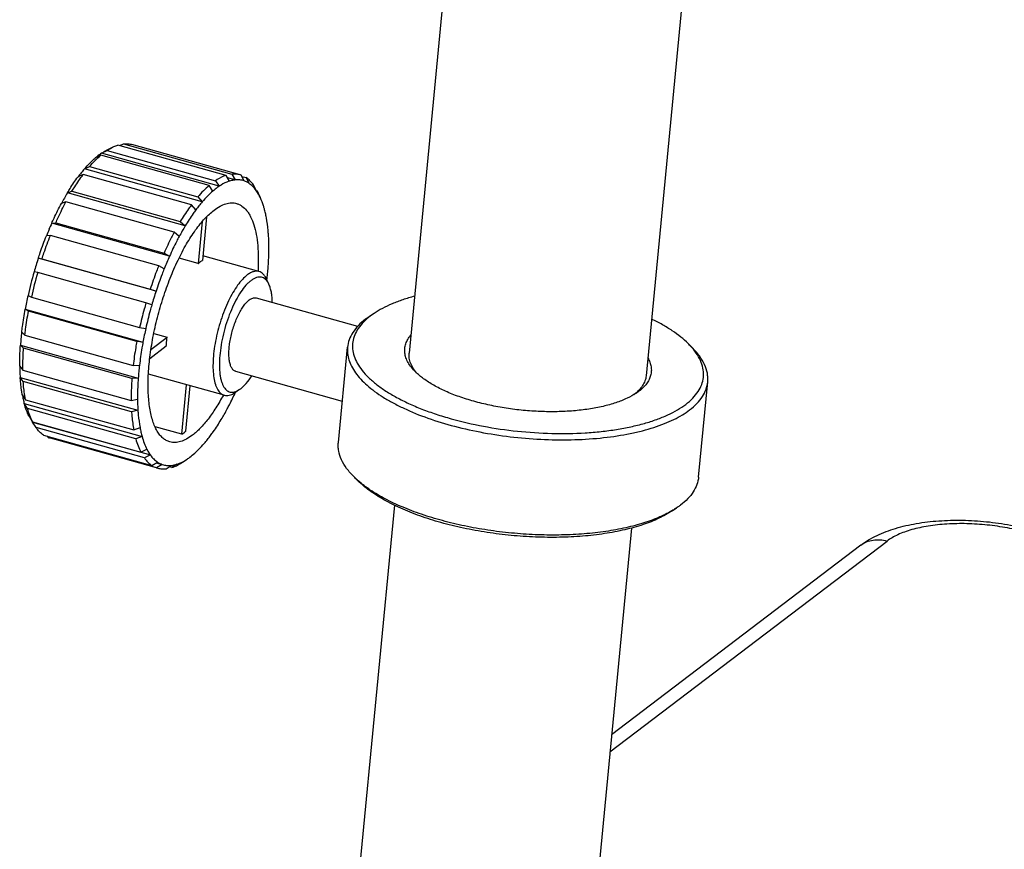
# Model space of a CAD drawing. Header units: millimetres. Extents: x 72 to 394, y 60 to 262.
# Tile 22 of 36: x 323 to 344, y 183 to 200. Entities that reach past the tile are written whole.
import ezdxf

# ---------------------------------------------------------------- set-up
doc = ezdxf.new("R2010")
doc.units = ezdxf.units.MM
doc.header["$LTSCALE"] = 23.1
doc.layers.add('256', color=7, linetype='CONTINUOUS')

msp = doc.modelspace()

# ---------------------------------------------------------------- linework, layer by layer
at = {"layer": '256', "color": 7}
for p, q in [((332.822, 209.686), (331.248, 193.306)), ((337.667, 207.836), (336.225, 192.828)), ((327.406, 197.041), (325.132, 197.678)), ((325.175, 197.665), (325.251, 197.703)), ((325.251, 197.703), (327.525, 197.067)), ((327.697, 197.053), (325.423, 197.69)), ((324.774, 197.465), (324.659, 197.407)), ((327.049, 196.828), (324.774, 197.465)), ((324.787, 197.506), (324.905, 197.564)), ((324.787, 197.504), (324.787, 197.506)), ((327.26, 196.812), (324.787, 197.504)), ((324.895, 197.569), (325.018, 197.631)), ((324.905, 197.564), (327.18, 196.928)), ((324.655, 197.405), (324.656, 197.406)), ((324.655, 197.405), (324.656, 197.406)), ((324.659, 197.407), (324.656, 197.406)), ((324.403, 197.057), (324.297, 197.01)), ((326.677, 196.421), (324.403, 197.057)), ((324.429, 197.177), (324.536, 197.224)), ((324.429, 197.176), (324.429, 197.177)), ((326.903, 196.483), (324.429, 197.176)), ((324.536, 197.224), (326.81, 196.588)), ((327.525, 197.067), (327.595, 196.945)), ((324.295, 197.009), (324.296, 197.01)), ((324.295, 197.009), (324.296, 197.01)), ((324.297, 197.01), (324.296, 197.01)), ((327.18, 196.928), (327.26, 196.812)), ((327.476, 196.919), (327.406, 197.041)), ((327.595, 196.945), (327.435, 196.99)), ((327.784, 196.924), (327.724, 197.045)), ((327.737, 197.019), (327.824, 196.995)), ((327.824, 196.995), (327.884, 196.874)), ((324.073, 196.675), (324.168, 196.706)), ((324.073, 196.674), (324.073, 196.675)), ((326.546, 195.982), (324.073, 196.674)), ((324.168, 196.706), (326.442, 196.069)), ((327.129, 196.712), (327.049, 196.828)), ((328.034, 196.726), (327.982, 196.839)), ((328.037, 196.722), (328.056, 196.717)), ((328.056, 196.717), (328.077, 196.67)), ((328.126, 196.567), (328.075, 196.676)), ((328.077, 196.67), (328.108, 196.604)), ((323.947, 196.452), (323.946, 196.452)), ((323.946, 196.452), (323.946, 196.452)), ((324.042, 196.483), (323.947, 196.452)), ((326.316, 195.846), (324.042, 196.483)), ((326.81, 196.588), (326.903, 196.483)), ((326.769, 196.316), (326.677, 196.421)), ((323.742, 196.035), (323.827, 196.044)), ((323.742, 196.034), (323.742, 196.035)), ((326.216, 195.342), (323.742, 196.034)), ((323.827, 196.044), (326.101, 195.407)), ((326.442, 196.069), (326.546, 195.982)), ((326.904, 196.072), (326.819, 195.188)), ((326.995, 196.171), (326.907, 195.254)), ((326.42, 195.759), (326.316, 195.846)), ((323.716, 195.781), (323.631, 195.771)), ((323.631, 195.771), (323.631, 195.771)), ((323.631, 195.771), (323.631, 195.771)), ((325.99, 195.144), (323.716, 195.781)), ((326.101, 195.407), (326.216, 195.342)), ((323.459, 195.299), (323.46, 195.299)), ((323.46, 195.299), (323.459, 195.299)), ((323.46, 195.299), (323.536, 195.285)), ((325.933, 194.606), (323.46, 195.299)), ((323.536, 195.285), (325.81, 194.648)), ((326.819, 195.188), (326.416, 195.3)), ((328.094, 195.021), (326.916, 195.351)), ((323.372, 195.013), (323.371, 195.013)), ((323.448, 194.999), (323.372, 195.013)), ((325.722, 194.362), (323.448, 194.999)), ((326.105, 195.078), (325.99, 195.144)), ((328.304, 194.752), (328.254, 194.862)), ((325.81, 194.648), (325.933, 194.606)), ((323.245, 194.518), (323.245, 194.519)), ((323.245, 194.518), (323.315, 194.479)), ((323.245, 194.518), (323.245, 194.518)), ((323.315, 194.479), (325.589, 193.843)), ((328.035, 194.466), (330.167, 193.87)), ((323.185, 194.229), (323.186, 194.229)), ((323.186, 194.229), (323.185, 194.229)), ((323.186, 194.229), (325.659, 193.537)), ((323.256, 194.19), (323.186, 194.229)), ((325.53, 193.553), (323.256, 194.19)), ((325.845, 194.32), (325.722, 194.362)), ((330.512, 194.142), (330.416, 194.078)), ((323.112, 193.746), (323.112, 193.747)), ((323.112, 193.746), (323.179, 193.682)), ((325.589, 193.843), (325.719, 193.826)), ((323.179, 193.682), (325.453, 193.046)), ((325.659, 193.537), (325.53, 193.553)), ((325.826, 193.381), (326.166, 193.64)), ((325.886, 193.719), (326.166, 193.64)), ((323.086, 193.473), (323.086, 193.474)), ((323.086, 193.474), (325.56, 192.781)), ((323.152, 193.41), (323.086, 193.473)), ((325.427, 192.773), (323.152, 193.41)), ((325.801, 193.194), (326.149, 193.458)), ((329.762, 191.43), (329.954, 193.43)), ((337.107, 193.509), (337.189, 193.427)), ((323.071, 193.034), (323.071, 193.035)), ((323.071, 193.034), (323.071, 193.035)), ((323.071, 193.034), (323.137, 192.949)), ((323.071, 193.034), (323.071, 193.034)), ((323.137, 192.949), (325.411, 192.312)), ((325.453, 193.046), (325.586, 193.054)), ((327.604, 192.925), (329.845, 192.298)), ((323.079, 192.797), (323.08, 192.798)), ((323.145, 192.711), (323.079, 192.797)), ((323.08, 192.798), (325.553, 192.105)), ((325.419, 192.075), (323.145, 192.711)), ((325.56, 192.781), (325.427, 192.773)), ((327.366, 192.421), (325.773, 192.867)), ((326.475, 191.601), (326.575, 192.642)), ((326.562, 191.667), (326.653, 192.62)), ((327.686, 192.541), (327.585, 192.474)), ((337.327, 190.703), (337.519, 192.703)), ((323.123, 192.432), (323.123, 192.433)), ((323.123, 192.432), (323.123, 192.433)), ((323.123, 192.432), (323.124, 192.431)), ((323.124, 192.431), (323.191, 192.328)), ((323.191, 192.328), (325.466, 191.692)), ((325.411, 192.312), (325.545, 192.343)), ((323.166, 192.247), (325.64, 191.555)), ((323.166, 192.246), (323.166, 192.247)), ((323.234, 192.142), (323.166, 192.246)), ((325.508, 191.505), (323.234, 192.142)), ((325.553, 192.105), (325.419, 192.075)), ((323.267, 191.98), (323.266, 191.981)), ((323.267, 191.98), (323.266, 191.981)), ((323.267, 191.98), (323.273, 191.97)), ((323.273, 191.97), (323.305, 191.919)), ((323.305, 191.919), (323.34, 191.863)), ((323.341, 191.859), (323.336, 191.866)), ((323.34, 191.863), (325.614, 191.227)), ((323.341, 191.859), (325.815, 191.167)), ((323.341, 191.858), (323.341, 191.859)), ((323.414, 191.741), (323.341, 191.858)), ((325.688, 191.104), (323.414, 191.741)), ((325.466, 191.692), (325.597, 191.741)), ((326.475, 191.601), (325.912, 191.758)), ((323.571, 191.585), (325.845, 190.948)), ((323.671, 191.535), (323.654, 191.562)), ((325.946, 190.898), (323.671, 191.535)), ((325.972, 190.89), (323.698, 191.527)), ((325.64, 191.555), (325.508, 191.505)), ((325.614, 191.227), (325.74, 191.289)), ((325.815, 191.167), (325.688, 191.104)), ((326.49, 191.015), (326.588, 191.081)), ((325.845, 190.948), (325.964, 191.019)), ((325.939, 191.004), (326.065, 190.969)), ((326.065, 190.969), (325.946, 190.898)), ((326.144, 190.876), (326.253, 190.948)), ((326.264, 190.902), (326.208, 190.918)), ((326.373, 190.974), (326.264, 190.902)), ((330.174, 190.625), (330.092, 190.706)), ((330.941, 190.11), (330.048, 180.812)), ((336.769, 189.991), (336.865, 190.055)), ((335.918, 189.632), (335.025, 180.334)), ((340.731, 189.269), (335.501, 185.288))]:
    msp.add_line(p, q, dxfattribs=at)
at = {"layer": '256', "color": 4}
msp.add_line((335.466, 184.93), (341.285, 189.36), dxfattribs=at)
at = {"layer": '256', "color": 7}
for centre, radius, start, end in [((325.508, 196.425), 1.298, 123.7713, 127.3054), ((325.645, 196.248), 1.522, 127.3402, 130.3593), ((326.908, 195.064), 3.256, 141.4204, 143.3021), ((326.618, 195.295), 2.886, 139.3264, 141.4033), ((327.58, 196.635), 0.434, 70.6615, 74.3612), ((327.643, 196.518), 0.43, 63.4529, 70.8605), ((327.63, 196.492), 0.46, 56.3173, 63.3966), ((328.417, 194.062), 5.069, 148.9809, 150.4092), ((328.097, 195.581), 1.488, 127.3033, 130.5589), ((327.961, 195.762), 1.263, 123.7215, 127.3552), ((327.007, 196.182), 1.177, 24.8534, 27.0306), ((328.779, 193.857), 5.485, 150.4173, 151.7599), ((329.045, 194.641), 2.826, 139.3042, 141.4255), ((327.089, 196.086), 1.143, 24.8543, 26.9081), ((329.334, 194.408), 3.197, 141.4023, 143.3557), ((326.228, 195.789), 2.055, 12.9065, 15.5098), ((325.921, 195.72), 2.37, 10.5125, 12.8801), ((330.28, 193.122), 7.157, 155.9908, 157.1268), ((330.564, 193.003), 7.465, 157.1302, 158.2312), ((331.194, 193.197), 5.418, 150.4088, 151.7812), ((330.83, 193.405), 4.999, 148.9708, 150.4193), ((324.277, 195.526), 4.027, 2.058, 3.7224), ((323.862, 195.512), 4.443, 0.487, 2.0462), ((331.382, 192.701), 8.337, 161.8445, 162.8717), ((332.992, 192.329), 7.416, 157.1266, 158.2387), ((332.704, 192.451), 7.103, 155.9864, 157.1312), ((331.403, 192.692), 8.36, 163.8836, 167.381), ((331.732, 192.6), 8.624, 163.8519, 167.4148), ((331.445, 192.681), 8.404, 162.8718, 163.8938), ((322.043, 195.576), 6.263, 354.5084, 355.7496), ((321.671, 195.612), 6.637, 353.3343, 354.5034), ((333.84, 192.014), 8.321, 161.8435, 162.8727), ((330.968, 192.786), 7.915, 168.43, 169.4945), ((331.162, 192.747), 8.112, 167.3877, 168.4326), ((333.918, 191.989), 8.403, 162.8717, 163.8939), ((329.646, 192.979), 6.579, 173.3114, 174.5087), ((333.663, 192.048), 8.141, 167.3874, 168.4307), ((329.267, 193.015), 6.198, 174.5019, 175.7561), ((333.477, 192.087), 7.951, 168.4324, 169.4921), ((327.442, 193.071), 4.371, 180.4943, 182.0588), ((331.805, 192.317), 6.263, 174.5084, 175.7496), ((332.182, 192.28), 6.641, 173.3092, 174.5031), ((327.03, 193.056), 3.959, 182.0436, 183.7368), ((327.4, 192.966), 0.511, 303.8868, 307.3479), ((335.395, 193.397), 1.12, 303.7262, 307.2595), ((325.397, 192.854), 2.312, 190.5481, 192.9087), ((325.098, 192.784), 2.005, 192.8742, 195.5422), ((329.987, 192.381), 4.443, 180.487, 182.0462), ((335.354, 193.256), 1.026, 306.6663, 307.2798), ((329.572, 192.367), 4.027, 182.058, 183.7224), ((322.655, 194.696), 5.418, 330.4088, 331.7812), ((324.132, 192.419), 0.969, 207.565, 211.1508), ((324.019, 192.35), 0.837, 211.0936, 215.3402), ((323.019, 194.488), 4.999, 328.9708, 330.4193), ((327.928, 192.173), 2.37, 190.5125, 192.8801), ((323.815, 191.944), 0.434, 250.6615, 254.3612), ((327.62, 192.104), 2.055, 192.9065, 195.5098), ((325.863, 192.492), 1.08, 304.4805, 307.3273), ((325.772, 192.612), 1.231, 307.2952, 309.9041), ((324.804, 193.252), 2.826, 319.3042, 321.4255), ((324.515, 193.485), 3.197, 321.4023, 323.3557), ((326.089, 191.308), 0.434, 250.6615, 254.3612), ((326.219, 191.401), 0.46, 236.3173, 243.3966), ((326.206, 191.375), 0.43, 243.4529, 250.8605)]:
    msp.add_arc(centre, radius, start, end, dxfattribs=at)
at = {"layer": '256', "color": 4}
msp.add_arc((341.07, 188.824), 0.559, 126.5769, 127.2811, dxfattribs=at)
at = {"layer": '256', "color": 7}
for points, knots in [([(325.018, 197.631), (325.028, 197.635), (325.065, 197.653), (325.103, 197.668), (325.132, 197.678)], [0, 0, 0, 0, 0.25935, 1, 1, 1, 1]), ([(325.251, 197.703), (325.28, 197.706), (325.339, 197.707), (325.396, 197.697), (325.423, 197.69)], [0, 0, 0, 0, 0.507944, 1, 1, 1, 1]), ([(324.536, 197.224), (324.574, 197.269), (324.651, 197.352), (324.733, 197.43), (324.774, 197.465)], [0, 0, 0, 0, 0.520965, 1, 1, 1, 1]), ([(324.787, 197.506), (324.796, 197.512), (324.831, 197.534), (324.867, 197.555), (324.895, 197.569)], [0, 0, 0, 0, 0.259032, 1, 1, 1, 1]), ([(324.905, 197.564), (324.915, 197.571), (324.951, 197.595), (324.989, 197.616), (325.018, 197.631)], [0, 0, 0, 0, 0.259197, 1, 1, 1, 1]), ([(324.429, 197.177), (324.466, 197.219), (324.538, 197.298), (324.616, 197.372), (324.655, 197.405)], [0, 0, 0, 0, 0.520498, 1, 1, 1, 1]), ([(324.168, 196.706), (324.187, 196.737), (324.261, 196.857), (324.34, 196.974), (324.403, 197.057)], [0, 0, 0, 0, 0.260801, 1, 1, 1, 1]), ([(327.697, 197.053), (327.67, 197.061), (327.613, 197.071), (327.555, 197.07), (327.525, 197.067)], [0, 0, 0, 0, 0.492056, 1, 1, 1, 1]), ([(324.073, 196.675), (324.091, 196.705), (324.161, 196.819), (324.236, 196.93), (324.295, 197.009)], [0, 0, 0, 0, 0.260576, 1, 1, 1, 1]), ([(327.406, 197.041), (327.387, 197.035), (327.308, 197.006), (327.233, 196.964), (327.18, 196.928)], [0, 0, 0, 0, 0.232366, 1, 1, 1, 1]), ([(327.476, 196.919), (327.458, 196.914), (327.382, 196.886), (327.312, 196.846), (327.26, 196.812)], [0, 0, 0, 0, 0.232668, 1, 1, 1, 1]), ([(327.536, 196.936), (327.531, 196.935), (327.511, 196.93), (327.491, 196.924), (327.476, 196.919)], [0, 0, 0, 0, 0.24542, 1, 1, 1, 1]), ([(327.595, 196.945), (327.59, 196.945), (327.571, 196.942), (327.551, 196.939), (327.536, 196.936)], [0, 0, 0, 0, 0.246092, 1, 1, 1, 1]), ([(327.784, 196.924), (327.755, 196.934), (327.692, 196.949), (327.627, 196.948), (327.595, 196.945)], [0, 0, 0, 0, 0.492348, 1, 1, 1, 1]), ([(327.982, 196.839), (327.959, 196.87), (327.911, 196.927), (327.854, 196.975), (327.824, 196.995)], [0, 0, 0, 0, 0.520801, 1, 1, 1, 1]), ([(328.034, 196.726), (328.013, 196.756), (327.967, 196.81), (327.913, 196.855), (327.884, 196.874)], [0, 0, 0, 0, 0.520432, 1, 1, 1, 1]), ([(327.049, 196.828), (327.007, 196.793), (326.925, 196.716), (326.848, 196.632), (326.81, 196.588)], [0, 0, 0, 0, 0.479035, 1, 1, 1, 1]), ([(327.129, 196.712), (327.09, 196.679), (327.012, 196.605), (326.939, 196.526), (326.903, 196.483)], [0, 0, 0, 0, 0.479412, 1, 1, 1, 1]), ([(328.073, 196.668), (328.07, 196.673), (328.057, 196.693), (328.044, 196.712), (328.034, 196.726)], [0, 0, 0, 0, 0.255339, 1, 1, 1, 1]), ([(328.108, 196.604), (328.105, 196.609), (328.094, 196.631), (328.082, 196.652), (328.073, 196.668)], [0, 0, 0, 0, 0.255377, 1, 1, 1, 1]), ([(323.742, 196.035), (323.758, 196.071), (323.822, 196.212), (323.891, 196.35), (323.946, 196.452)], [0, 0, 0, 0, 0.256299, 1, 1, 1, 1]), ([(323.827, 196.044), (323.844, 196.082), (323.912, 196.23), (323.984, 196.376), (324.042, 196.483)], [0, 0, 0, 0, 0.256425, 1, 1, 1, 1]), ([(327.152, 196.311), (327.192, 196.341), (327.271, 196.394), (327.394, 196.447), (327.496, 196.466), (327.572, 196.462), (327.608, 196.455), (327.625, 196.45)], [0, 0, 0, 0, 0.295909, 0.55516, 0.785461, 0.893799, 1, 1, 1, 1]), ([(327.625, 196.45), (327.645, 196.445), (327.684, 196.43), (327.759, 196.386), (327.825, 196.321), (327.882, 196.241), (327.937, 196.142), (327.994, 195.995), (328.042, 195.792), (328.073, 195.559), (328.085, 195.301), (328.08, 195.12), (328.075, 195.026)], [0, 0, 0, 0, 0.038806, 0.078607, 0.164466, 0.212098, 0.263425, 0.378135, 0.509779, 0.65813, 0.822102, 1, 1, 1, 1]), ([(328.209, 196.338), (328.203, 196.359), (328.18, 196.437), (328.151, 196.513), (328.126, 196.567)], [0, 0, 0, 0, 0.264625, 1, 1, 1, 1]), ([(326.224, 191.443), (326.198, 191.45), (326.146, 191.471), (326.076, 191.52), (326.012, 191.587), (325.955, 191.67), (325.905, 191.768), (325.863, 191.882), (325.828, 192.01), (325.8, 192.151), (325.781, 192.305), (325.765, 192.533), (325.767, 192.84), (325.801, 193.231), (325.866, 193.641), (325.96, 194.06), (326.081, 194.476), (326.224, 194.877), (326.387, 195.252), (326.565, 195.592), (326.725, 195.844), (326.858, 196.019), (326.955, 196.131), (327.051, 196.228), (327.118, 196.285), (327.152, 196.311)], [0, 0, 0, 0, 0.015028, 0.030709, 0.047602, 0.066129, 0.08657, 0.109088, 0.133754, 0.160568, 0.189476, 0.220384, 0.287635, 0.361003, 0.438844, 0.51932, 0.600484, 0.68036, 0.757026, 0.828692, 0.893795, 0.923498, 0.951139, 0.976647, 1, 1, 1, 1]), ([(326.677, 196.421), (326.657, 196.394), (326.574, 196.28), (326.498, 196.161), (326.442, 196.069)], [0, 0, 0, 0, 0.238985, 1, 1, 1, 1]), ([(326.769, 196.316), (326.75, 196.291), (326.672, 196.182), (326.599, 196.069), (326.546, 195.982)], [0, 0, 0, 0, 0.239186, 1, 1, 1, 1]), ([(328.295, 195.788), (328.293, 195.82), (328.284, 195.942), (328.268, 196.063), (328.251, 196.152)], [0, 0, 0, 0, 0.262812, 1, 1, 1, 1]), ([(326.316, 195.846), (326.297, 195.811), (326.221, 195.667), (326.151, 195.52), (326.101, 195.407)], [0, 0, 0, 0, 0.243259, 1, 1, 1, 1]), ([(323.459, 195.299), (323.473, 195.339), (323.526, 195.498), (323.584, 195.655), (323.631, 195.771)], [0, 0, 0, 0, 0.252546, 1, 1, 1, 1]), ([(323.536, 195.285), (323.55, 195.327), (323.606, 195.494), (323.667, 195.659), (323.716, 195.781)], [0, 0, 0, 0, 0.252592, 1, 1, 1, 1]), ([(326.42, 195.759), (326.402, 195.726), (326.33, 195.589), (326.263, 195.449), (326.216, 195.342)], [0, 0, 0, 0, 0.243383, 1, 1, 1, 1]), ([(328.289, 195.112), (328.292, 195.149), (328.301, 195.295), (328.305, 195.442), (328.304, 195.55)], [0, 0, 0, 0, 0.258206, 1, 1, 1, 1]), ([(326.819, 195.188), (326.823, 195.191), (326.837, 195.203), (326.852, 195.216), (326.863, 195.224)], [0, 0, 0, 0, 0.257671, 1, 1, 1, 1]), ([(326.863, 195.224), (326.867, 195.227), (326.881, 195.237), (326.895, 195.247), (326.907, 195.254)], [0, 0, 0, 0, 0.258101, 1, 1, 1, 1]), ([(325.99, 195.144), (325.974, 195.104), (325.91, 194.94), (325.852, 194.774), (325.81, 194.648)], [0, 0, 0, 0, 0.247056, 1, 1, 1, 1]), ([(326.105, 195.078), (326.089, 195.04), (326.028, 194.884), (325.973, 194.726), (325.933, 194.606)], [0, 0, 0, 0, 0.247112, 1, 1, 1, 1]), ([(328.094, 195.021), (328.076, 195.026), (328.036, 195.031), (327.974, 195.019), (327.91, 194.992), (327.869, 194.964), (327.848, 194.948)], [0, 0, 0, 0, 0.214061, 0.444502, 0.70391, 1, 1, 1, 1]), ([(328.254, 194.862), (328.244, 194.882), (328.224, 194.92), (328.186, 194.967), (328.143, 195.002), (328.111, 195.016), (328.094, 195.021)], [0, 0, 0, 0, 0.289879, 0.547647, 0.780675, 1, 1, 1, 1]), ([(327.848, 194.948), (327.812, 194.921), (327.74, 194.853), (327.641, 194.728), (327.544, 194.575), (327.451, 194.399), (327.367, 194.204), (327.292, 193.996), (327.23, 193.78), (327.181, 193.562), (327.147, 193.349), (327.129, 193.147), (327.128, 192.96), (327.143, 192.794), (327.17, 192.672), (327.201, 192.59), (327.227, 192.539), (327.257, 192.496), (327.29, 192.461), (327.326, 192.436), (327.353, 192.425), (327.366, 192.421)], [0, 0, 0, 0, 0.048822, 0.106147, 0.171258, 0.242934, 0.31961, 0.399498, 0.480672, 0.561159, 0.639011, 0.712389, 0.779648, 0.839449, 0.890897, 0.913418, 0.933862, 0.952391, 0.969287, 0.98497, 1, 1, 1, 1]), ([(327.929, 194.832), (327.911, 194.818), (327.873, 194.786), (327.799, 194.708), (327.707, 194.587), (327.606, 194.414), (327.512, 194.216), (327.429, 193.998), (327.36, 193.769), (327.308, 193.538), (327.275, 193.313), (327.26, 193.102), (327.266, 192.938), (327.281, 192.821), (327.297, 192.744), (327.318, 192.677), (327.344, 192.618), (327.374, 192.57), (327.409, 192.531), (327.448, 192.504), (327.491, 192.488), (327.538, 192.484), (327.586, 192.492), (327.637, 192.511), (327.669, 192.53), (327.686, 192.541)], [0, 0, 0, 0, 0.024995, 0.052627, 0.1155, 0.187494, 0.266685, 0.350692, 0.436856, 0.522402, 0.60459, 0.680863, 0.749015, 0.779523, 0.807453, 0.832747, 0.855443, 0.87571, 0.893892, 0.910551, 0.926477, 0.942595, 0.959793, 0.978771, 1, 1, 1, 1]), ([(328.304, 194.752), (328.295, 194.772), (328.275, 194.809), (328.238, 194.854), (328.195, 194.887), (328.147, 194.905), (328.095, 194.908), (328.04, 194.896), (327.984, 194.871), (327.947, 194.846), (327.929, 194.832)], [0, 0, 0, 0, 0.142451, 0.268346, 0.381916, 0.489502, 0.59877, 0.716988, 0.849614, 1, 1, 1, 1]), ([(328.376, 194.371), (328.375, 194.409), (328.371, 194.481), (328.357, 194.583), (328.336, 194.673), (328.316, 194.728), (328.304, 194.752)], [0, 0, 0, 0, 0.289962, 0.554153, 0.790974, 1, 1, 1, 1]), ([(327.604, 192.925), (327.596, 192.928), (327.58, 192.934), (327.559, 192.949), (327.539, 192.97), (327.515, 193.006), (327.49, 193.063), (327.472, 193.147), (327.463, 193.245), (327.464, 193.355), (327.474, 193.476), (327.501, 193.646), (327.545, 193.817), (327.604, 193.982), (327.655, 194.098), (327.709, 194.202), (327.767, 194.292), (327.826, 194.366), (327.868, 194.407), (327.89, 194.423)], [0, 0, 0, 0, 0.015032, 0.030717, 0.047615, 0.066148, 0.109053, 0.160508, 0.220317, 0.287587, 0.360975, 0.438838, 0.600445, 0.680343, 0.757031, 0.828717, 0.893838, 0.95117, 1, 1, 1, 1]), ([(327.89, 194.423), (327.902, 194.433), (327.926, 194.449), (327.964, 194.465), (328.001, 194.472), (328.025, 194.469), (328.035, 194.466)], [0, 0, 0, 0, 0.296091, 0.555497, 0.785939, 1, 1, 1, 1]), ([(331.363, 194.502), (331.28, 194.479), (331.12, 194.432), (330.894, 194.347), (330.692, 194.252), (330.569, 194.18), (330.512, 194.142)], [0, 0, 0, 0, 0.279016, 0.539101, 0.779498, 1, 1, 1, 1]), ([(323.112, 193.747), (323.117, 193.786), (323.137, 193.948), (323.163, 194.108), (323.185, 194.229)], [0, 0, 0, 0, 0.245447, 1, 1, 1, 1]), ([(323.179, 193.682), (323.184, 193.724), (323.205, 193.894), (323.232, 194.063), (323.256, 194.19)], [0, 0, 0, 0, 0.245353, 1, 1, 1, 1]), ([(325.722, 194.362), (325.71, 194.319), (325.661, 194.147), (325.618, 193.973), (325.589, 193.843)], [0, 0, 0, 0, 0.250642, 1, 1, 1, 1]), ([(325.845, 194.32), (325.833, 194.279), (325.787, 194.116), (325.746, 193.95), (325.719, 193.826)], [0, 0, 0, 0, 0.250634, 1, 1, 1, 1]), ([(330.334, 194.019), (330.279, 193.978), (330.181, 193.892), (330.063, 193.747), (329.984, 193.593), (329.959, 193.484), (329.954, 193.43)], [0, 0, 0, 0, 0.284247, 0.540742, 0.776143, 1, 1, 1, 1]), ([(330.432, 194.085), (330.382, 194.047), (330.29, 193.968), (330.179, 193.834), (330.102, 193.693), (330.06, 193.546), (330.056, 193.394), (330.089, 193.24), (330.158, 193.088), (330.261, 192.936), (330.397, 192.788), (330.565, 192.644), (330.763, 192.504), (330.99, 192.371), (331.243, 192.245), (331.519, 192.128), (331.817, 192.021), (332.246, 191.891), (332.815, 191.76), (333.521, 191.658), (334.236, 191.611), (334.825, 191.62), (335.278, 191.658), (335.598, 191.7), (335.901, 191.756), (336.183, 191.826), (336.442, 191.908), (336.675, 192.002), (336.88, 192.107), (337.003, 192.188), (337.059, 192.23)], [0, 0, 0, 0, 0.022177, 0.042287, 0.06078, 0.078297, 0.09563, 0.113601, 0.132928, 0.154148, 0.177603, 0.203476, 0.23182, 0.262593, 0.295679, 0.330905, 0.368049, 0.406858, 0.488287, 0.572708, 0.65743, 0.739747, 0.779202, 0.817117, 0.853221, 0.887278, 0.919093, 0.948523, 0.975489, 1, 1, 1, 1]), ([(330.416, 194.078), (330.409, 194.073), (330.381, 194.054), (330.354, 194.034), (330.334, 194.019)], [0, 0, 0, 0, 0.254538, 1, 1, 1, 1]), ([(330.512, 194.142), (330.505, 194.138), (330.478, 194.119), (330.451, 194.1), (330.432, 194.085)], [0, 0, 0, 0, 0.254539, 1, 1, 1, 1]), ([(337.107, 193.509), (337.058, 193.557), (336.951, 193.651), (336.771, 193.782), (336.565, 193.908), (336.418, 193.986), (336.34, 194.023)], [0, 0, 0, 0, 0.220502, 0.460899, 0.720984, 1, 1, 1, 1]), ([(325.53, 193.553), (325.522, 193.511), (325.492, 193.342), (325.468, 193.173), (325.453, 193.046)], [0, 0, 0, 0, 0.254307, 1, 1, 1, 1]), ([(325.659, 193.537), (325.652, 193.496), (325.623, 193.336), (325.6, 193.175), (325.586, 193.054)], [0, 0, 0, 0, 0.254232, 1, 1, 1, 1]), ([(326.149, 193.458), (326.15, 193.473), (326.154, 193.534), (326.161, 193.595), (326.166, 193.64)], [0, 0, 0, 0, 0.244207, 1, 1, 1, 1]), ([(331.383, 192.911), (331.352, 192.942), (331.295, 193.005), (331.227, 193.105), (331.18, 193.206), (331.155, 193.307), (331.153, 193.407), (331.175, 193.506), (331.219, 193.6), (331.261, 193.658), (331.284, 193.686)], [0, 0, 0, 0, 0.15109, 0.288572, 0.414409, 0.531597, 0.644148, 0.756734, 0.874018, 1, 1, 1, 1]), ([(323.071, 193.035), (323.07, 193.071), (323.071, 193.217), (323.078, 193.363), (323.086, 193.473)], [0, 0, 0, 0, 0.241543, 1, 1, 1, 1]), ([(323.137, 192.949), (323.136, 192.986), (323.137, 193.14), (323.144, 193.293), (323.152, 193.41)], [0, 0, 0, 0, 0.241363, 1, 1, 1, 1]), ([(329.954, 193.43), (329.95, 193.386), (329.951, 193.296), (329.98, 193.16), (330.038, 193.024), (330.122, 192.889), (330.232, 192.755), (330.368, 192.625), (330.527, 192.497), (330.71, 192.374), (330.914, 192.256), (331.222, 192.102), (331.651, 191.929), (332.213, 191.76), (332.818, 191.627), (333.45, 191.535), (334.09, 191.486), (334.719, 191.481), (335.321, 191.522), (335.795, 191.594), (336.146, 191.674), (336.385, 191.743), (336.605, 191.822), (336.805, 191.909), (336.983, 192.005), (337.09, 192.077), (337.139, 192.114)], [0, 0, 0, 0, 0.016438, 0.033458, 0.05157, 0.071173, 0.092543, 0.115848, 0.141168, 0.168516, 0.197846, 0.229072, 0.296669, 0.370032, 0.447546, 0.527399, 0.607671, 0.686426, 0.761791, 0.832056, 0.86482, 0.895792, 0.924855, 0.951926, 0.976967, 1, 1, 1, 1]), ([(337.059, 192.23), (337.111, 192.27), (337.206, 192.353), (337.32, 192.493), (337.397, 192.641), (337.434, 192.797), (337.431, 192.956), (337.387, 193.117), (337.304, 193.276), (337.229, 193.375), (337.186, 193.424)], [0, 0, 0, 0, 0.142484, 0.27118, 0.389333, 0.501596, 0.613615, 0.731081, 0.858755, 1, 1, 1, 1]), ([(337.186, 193.424), (337.18, 193.431), (337.154, 193.46), (337.128, 193.488), (337.107, 193.509)], [0, 0, 0, 0, 0.244718, 1, 1, 1, 1]), ([(337.519, 192.703), (337.522, 192.733), (337.523, 192.793), (337.509, 192.917), (337.457, 193.075), (337.345, 193.258), (337.245, 193.371), (337.189, 193.427)], [0, 0, 0, 0, 0.108892, 0.219583, 0.452499, 0.710279, 1, 1, 1, 1]), ([(331.427, 192.87), (331.396, 192.904), (331.341, 192.973), (331.28, 193.084), (331.247, 193.195), (331.245, 193.27), (331.248, 193.306)], [0, 0, 0, 0, 0.285171, 0.541892, 0.776904, 1, 1, 1, 1]), ([(336.262, 193.208), (336.279, 193.178), (336.307, 193.117), (336.333, 193.023), (336.338, 192.929), (336.323, 192.836), (336.289, 192.747), (336.235, 192.661), (336.162, 192.579), (336.105, 192.53), (336.074, 192.506)], [0, 0, 0, 0, 0.12837, 0.248249, 0.363121, 0.477088, 0.594371, 0.718763, 0.853266, 1, 1, 1, 1]), ([(323.123, 192.433), (323.118, 192.462), (323.098, 192.582), (323.085, 192.704), (323.079, 192.797)], [0, 0, 0, 0, 0.23713, 1, 1, 1, 1]), ([(323.191, 192.328), (323.186, 192.358), (323.164, 192.485), (323.151, 192.613), (323.145, 192.711)], [0, 0, 0, 0, 0.236844, 1, 1, 1, 1]), ([(325.427, 192.773), (325.424, 192.734), (325.414, 192.58), (325.41, 192.426), (325.411, 192.312)], [0, 0, 0, 0, 0.258354, 1, 1, 1, 1]), ([(325.56, 192.781), (325.557, 192.744), (325.548, 192.598), (325.544, 192.451), (325.545, 192.343)], [0, 0, 0, 0, 0.258206, 1, 1, 1, 1]), ([(327.711, 192.559), (327.731, 192.575), (327.772, 192.611), (327.854, 192.698), (327.909, 192.775), (327.944, 192.83)], [0, 0, 0, 0, 0.214033, 0.452632, 1, 1, 1, 1]), ([(336.017, 192.466), (335.956, 192.425), (335.817, 192.349), (335.583, 192.257), (335.314, 192.183), (335.016, 192.127), (334.693, 192.09), (334.353, 192.073), (334.001, 192.077), (333.644, 192.101), (333.289, 192.145), (332.943, 192.209), (332.611, 192.29), (332.302, 192.387), (332.02, 192.499), (331.77, 192.624), (331.558, 192.758), (331.436, 192.859), (331.383, 192.911)], [0, 0, 0, 0, 0.045496, 0.097033, 0.154323, 0.216775, 0.283583, 0.353783, 0.426303, 0.5, 0.573697, 0.646217, 0.716418, 0.783225, 0.845678, 0.902968, 0.954505, 1, 1, 1, 1]), ([(336.225, 192.828), (336.222, 192.793), (336.205, 192.721), (336.153, 192.619), (336.076, 192.524), (336.011, 192.467), (335.975, 192.44)], [0, 0, 0, 0, 0.223857, 0.459258, 0.715752, 1, 1, 1, 1]), ([(337.139, 192.114), (337.194, 192.156), (337.292, 192.241), (337.41, 192.387), (337.489, 192.541), (337.514, 192.65), (337.519, 192.703)], [0, 0, 0, 0, 0.284247, 0.540742, 0.776143, 1, 1, 1, 1]), ([(327.348, 192.426), (327.298, 192.334), (327.198, 192.162), (327.036, 191.928), (326.873, 191.734), (326.756, 191.627), (326.697, 191.582)], [0, 0, 0, 0, 0.291925, 0.557835, 0.794451, 1, 1, 1, 1]), ([(327.366, 192.421), (327.383, 192.416), (327.418, 192.412), (327.473, 192.419), (327.53, 192.44), (327.567, 192.461), (327.585, 192.474)], [0, 0, 0, 0, 0.219324, 0.45235, 0.710116, 1, 1, 1, 1]), ([(327.429, 192.134), (327.444, 192.162), (327.505, 192.278), (327.562, 192.396), (327.604, 192.486)], [0, 0, 0, 0, 0.24423, 1, 1, 1, 1]), ([(323.266, 191.981), (323.246, 192.021), (323.208, 192.108), (323.179, 192.198), (323.166, 192.246)], [0, 0, 0, 0, 0.477006, 1, 1, 1, 1]), ([(323.34, 191.863), (323.318, 191.905), (323.278, 191.997), (323.248, 192.092), (323.234, 192.142)], [0, 0, 0, 0, 0.476473, 1, 1, 1, 1]), ([(325.553, 192.105), (325.555, 192.073), (325.565, 191.951), (325.581, 191.83), (325.597, 191.741)], [0, 0, 0, 0, 0.262812, 1, 1, 1, 1]), ([(325.419, 192.075), (325.421, 192.041), (325.431, 191.913), (325.448, 191.785), (325.466, 191.692)], [0, 0, 0, 0, 0.263046, 1, 1, 1, 1]), ([(327.079, 191.577), (327.099, 191.602), (327.177, 191.711), (327.25, 191.824), (327.303, 191.911)], [0, 0, 0, 0, 0.239186, 1, 1, 1, 1]), ([(323.571, 191.585), (323.541, 191.605), (323.484, 191.652), (323.436, 191.709), (323.414, 191.741)], [0, 0, 0, 0, 0.479199, 1, 1, 1, 1]), ([(325.508, 191.505), (325.522, 191.455), (325.553, 191.36), (325.592, 191.269), (325.614, 191.227)], [0, 0, 0, 0, 0.523527, 1, 1, 1, 1]), ([(325.64, 191.555), (325.653, 191.507), (325.682, 191.417), (325.72, 191.33), (325.74, 191.289)], [0, 0, 0, 0, 0.523104, 1, 1, 1, 1]), ([(326.697, 191.582), (326.657, 191.552), (326.578, 191.499), (326.455, 191.446), (326.353, 191.427), (326.277, 191.431), (326.241, 191.438), (326.224, 191.443)], [0, 0, 0, 0, 0.295909, 0.55516, 0.785461, 0.893799, 1, 1, 1, 1]), ([(325.74, 191.289), (325.743, 191.284), (325.755, 191.262), (325.767, 191.241), (325.776, 191.225)], [0, 0, 0, 0, 0.255377, 1, 1, 1, 1]), ([(326.719, 191.181), (326.759, 191.214), (326.837, 191.288), (326.91, 191.367), (326.946, 191.41)], [0, 0, 0, 0, 0.479412, 1, 1, 1, 1]), ([(330.092, 190.706), (330.036, 190.762), (329.936, 190.875), (329.824, 191.058), (329.772, 191.217), (329.757, 191.34), (329.759, 191.4), (329.762, 191.43)], [0, 0, 0, 0, 0.289721, 0.547501, 0.780417, 0.891108, 1, 1, 1, 1]), ([(325.688, 191.104), (325.71, 191.073), (325.758, 191.016), (325.816, 190.968), (325.845, 190.948)], [0, 0, 0, 0, 0.520801, 1, 1, 1, 1]), ([(325.776, 191.225), (325.779, 191.22), (325.791, 191.2), (325.804, 191.181), (325.815, 191.167)], [0, 0, 0, 0, 0.255339, 1, 1, 1, 1]), ([(325.815, 191.167), (325.836, 191.137), (325.882, 191.083), (325.936, 191.038), (325.964, 191.019)], [0, 0, 0, 0, 0.520432, 1, 1, 1, 1]), ([(326.373, 190.974), (326.391, 190.979), (326.466, 191.007), (326.537, 191.047), (326.588, 191.081)], [0, 0, 0, 0, 0.232668, 1, 1, 1, 1]), ([(326.588, 191.081), (326.599, 191.088), (326.644, 191.12), (326.688, 191.154), (326.719, 191.181)], [0, 0, 0, 0, 0.239836, 1, 1, 1, 1]), ([(325.972, 190.89), (326, 190.882), (326.057, 190.872), (326.115, 190.873), (326.144, 190.876)], [0, 0, 0, 0, 0.492056, 1, 1, 1, 1]), ([(326.065, 190.969), (326.094, 190.959), (326.157, 190.944), (326.221, 190.945), (326.253, 190.948)], [0, 0, 0, 0, 0.492348, 1, 1, 1, 1]), ([(326.253, 190.948), (326.258, 190.948), (326.278, 190.951), (326.298, 190.954), (326.313, 190.957)], [0, 0, 0, 0, 0.246092, 1, 1, 1, 1]), ([(326.264, 190.902), (326.283, 190.908), (326.362, 190.937), (326.436, 190.979), (326.49, 191.015)], [0, 0, 0, 0, 0.232366, 1, 1, 1, 1]), ([(326.313, 190.957), (326.318, 190.958), (326.338, 190.963), (326.358, 190.969), (326.373, 190.974)], [0, 0, 0, 0, 0.24542, 1, 1, 1, 1]), ([(330.176, 190.627), (330.169, 190.634), (330.14, 190.659), (330.112, 190.686), (330.092, 190.706)], [0, 0, 0, 0, 0.254799, 1, 1, 1, 1]), ([(337.327, 190.703), (337.322, 190.649), (337.297, 190.541), (337.218, 190.386), (337.1, 190.241), (337.001, 190.155), (336.947, 190.114)], [0, 0, 0, 0, 0.223857, 0.459258, 0.715753, 1, 1, 1, 1]), ([(336.769, 189.991), (336.681, 189.932), (336.484, 189.824), (336.15, 189.694), (335.768, 189.588), (335.343, 189.508), (334.885, 189.456), (334.4, 189.432), (333.899, 189.438), (333.391, 189.472), (332.886, 189.535), (332.393, 189.625), (331.922, 189.74), (331.482, 189.879), (331.08, 190.039), (330.725, 190.215), (330.422, 190.407), (330.249, 190.551), (330.174, 190.625)], [0, 0, 0, 0, 0.045496, 0.097033, 0.154323, 0.216775, 0.283583, 0.353783, 0.426303, 0.5, 0.573697, 0.646217, 0.716417, 0.783225, 0.845677, 0.902968, 0.954505, 1, 1, 1, 1]), ([(336.767, 189.994), (336.674, 189.94), (336.468, 189.839), (336.126, 189.718), (335.74, 189.621), (335.317, 189.548), (334.863, 189.501), (334.385, 189.481), (333.894, 189.488), (333.396, 189.523), (332.901, 189.584), (332.417, 189.67), (331.952, 189.781), (331.515, 189.913), (331.113, 190.065), (330.753, 190.235), (330.441, 190.418), (330.257, 190.556), (330.176, 190.627)], [0, 0, 0, 0, 0.046918, 0.099465, 0.15729, 0.219807, 0.286259, 0.355765, 0.427354, 0.499998, 0.572643, 0.644232, 0.713738, 0.780191, 0.842708, 0.900534, 0.953081, 1, 1, 1, 1]), ([(336.865, 190.055), (336.857, 190.05), (336.825, 190.029), (336.792, 190.009), (336.767, 189.994)], [0, 0, 0, 0, 0.245252, 1, 1, 1, 1]), ([(336.947, 190.114), (336.941, 190.109), (336.914, 190.089), (336.886, 190.069), (336.865, 190.055)], [0, 0, 0, 0, 0.245507, 1, 1, 1, 1]), ([(340.731, 189.269), (340.837, 189.35), (341.013, 189.454), (341.265, 189.561), (341.467, 189.629), (341.679, 189.685), (341.98, 189.745), (342.377, 189.791), (342.871, 189.803), (343.376, 189.773), (343.876, 189.702), (344.203, 189.627), (344.361, 189.583)], [0, 0, 0, 0, 0.106913, 0.161919, 0.218522, 0.276991, 0.337438, 0.463965, 0.596547, 0.732348, 0.867958, 1, 1, 1, 1])]:
    msp.add_open_spline(points, degree=3, knots=knots, dxfattribs=at)
at = {"layer": '256', "color": 4}
for points, knots in [([(344.216, 189.54), (344.083, 189.577), (343.809, 189.64), (343.389, 189.701), (342.964, 189.729), (342.55, 189.722), (342.219, 189.688), (341.974, 189.642), (341.806, 189.601), (341.652, 189.552), (341.514, 189.496), (341.392, 189.433), (341.319, 189.385), (341.285, 189.36)], [0, 0, 0, 0, 0.137291, 0.279624, 0.422465, 0.561251, 0.691659, 0.752531, 0.809951, 0.863591, 0.913209, 0.958674, 1, 1, 1, 1]), ([(340.737, 189.273), (340.774, 189.301), (340.855, 189.347), (340.993, 189.385), (341.139, 189.391), (341.237, 189.374), (341.285, 189.36)], [0, 0, 0, 0, 0.240543, 0.485475, 0.738044, 1, 1, 1, 1])]:
    msp.add_open_spline(points, degree=3, knots=knots, dxfattribs=at)

doc.saveas('drawing.dxf')
